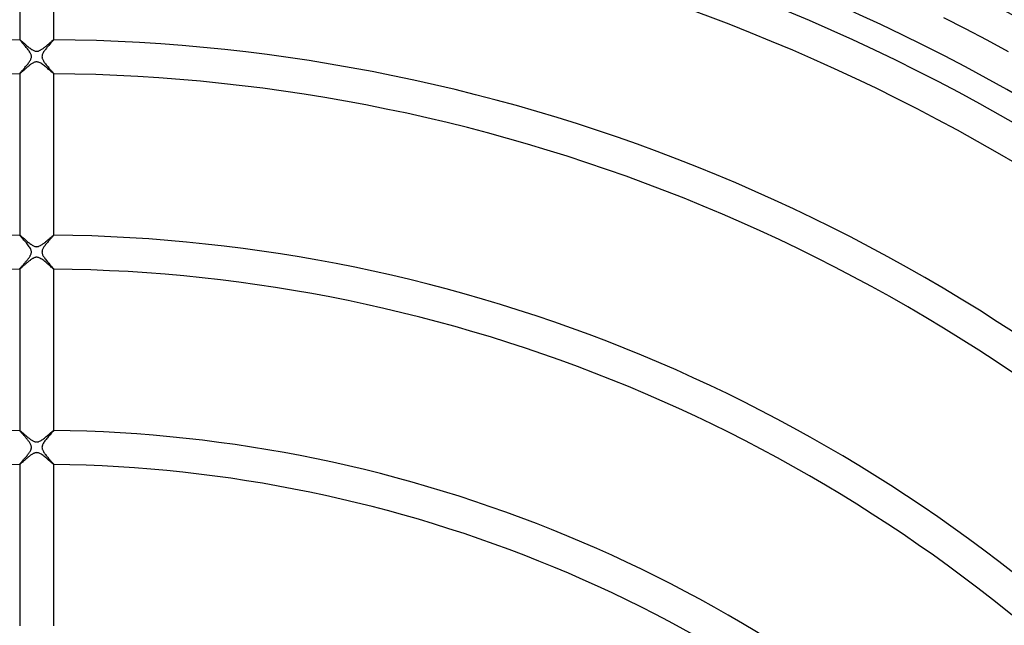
# Model space of a CAD drawing. Header units: millimetres. Extents: x -430 to 430, y -430 to 430.
# Tile 94 of 116: x -2 to 114, y 140 to 211. Entities that reach past the tile are written whole.
import ezdxf

# ---------------------------------------------------------------- set-up
doc = ezdxf.new("R2010")
doc.units = ezdxf.units.MM
doc.layers.add('HIDDEN', color=7, linetype='Continuous')
doc.layers.add('THICK', color=7, linetype='Continuous')

msp = doc.modelspace()

# ---------------------------------------------------------------- linework, layer by layer
at = {"layer": 'HIDDEN'}
for p, q in [((-2, 208.98), (-2, 208.99)), ((-2, 208.99), (-2, 208.99)), ((-2, 208.99), (-2, 208.99)), ((-2, 208.99), (-2, 208.99)), ((-2, 208.99), (-2, 208.99)), ((-2, 208.99), (-2, 208.99)), ((-2, 208.99), (-2, 208.99)), ((-2, 208.99), (-2, 208.99)), ((-1.98, 208.95), (-2, 208.98)), ((-1.96, 208.92), (-1.98, 208.95)), ((-1.92, 208.88), (-1.96, 208.92)), ((-1.88, 208.84), (-1.92, 208.88)), ((-1.84, 208.78), (-1.88, 208.84)), ((-1.79, 208.73), (-1.84, 208.78)), ((-1.73, 208.66), (-1.79, 208.73)), ((-1.67, 208.59), (-1.73, 208.66)), ((-1.6, 208.52), (-1.67, 208.59)), ((1.7, 208.63), (1.64, 208.56)), ((1.76, 208.7), (1.7, 208.63)), ((1.81, 208.76), (1.76, 208.7)), ((1.86, 208.81), (1.81, 208.76)), ((1.9, 208.86), (1.86, 208.81)), ((1.94, 208.9), (1.9, 208.86)), ((1.96, 208.93), (1.94, 208.9)), ((1.98, 208.96), (1.96, 208.93)), ((2, 208.98), (1.98, 208.96)), ((2, 208.99), (2, 208.99)), ((2, 208.99), (2, 208.98)), ((2, 208.99), (2, 208.99)), ((2, 208.99), (2, 208.99)), ((2, 208.99), (2, 208.99)), ((2, 208.99), (2, 208.99)), ((2, 208.99), (2, 208.99)), ((2, 208.99), (2, 208.99)), ((-1.53, 208.44), (-1.6, 208.52)), ((-1.46, 208.36), (-1.53, 208.44)), ((-1.39, 208.27), (-1.46, 208.36)), ((-1.31, 208.18), (-1.39, 208.27)), ((-1.23, 208.09), (-1.31, 208.18)), ((-1.16, 208), (-1.23, 208.09)), ((-1.08, 207.9), (-1.16, 208)), ((-1.01, 207.81), (-1.08, 207.9)), ((-0.94, 207.72), (-1.01, 207.81)), ((-0.88, 207.63), (-0.94, 207.72)), ((-0.82, 207.54), (-0.88, 207.63)), ((-0.77, 207.45), (-0.82, 207.54)), ((-0.72, 207.37), (-0.77, 207.45)), ((0.77, 207.46), (0.72, 207.38)), ((0.82, 207.55), (0.77, 207.46)), ((0.88, 207.63), (0.82, 207.55)), ((0.94, 207.72), (0.88, 207.63)), ((1, 207.81), (0.94, 207.72)), ((1.07, 207.89), (1, 207.81)), ((1.14, 207.98), (1.07, 207.89)), ((1.21, 208.07), (1.14, 207.98)), ((1.29, 208.15), (1.21, 208.07)), ((1.36, 208.24), (1.29, 208.15)), ((1.43, 208.32), (1.36, 208.24)), ((1.5, 208.41), (1.43, 208.32)), ((1.57, 208.48), (1.5, 208.41)), ((1.64, 208.56), (1.57, 208.48)), ((-1.02, 206.16), (-0.96, 206.25)), ((-0.96, 206.25), (-0.9, 206.34)), ((-0.9, 206.34), (-0.84, 206.42)), ((-0.84, 206.42), (-0.79, 206.51)), ((-0.79, 206.51), (-0.74, 206.59)), ((-0.74, 206.59), (-0.7, 206.67)), ((-0.69, 207.3), (-0.72, 207.37)), ((-0.7, 206.67), (-0.67, 206.75)), ((-0.66, 207.23), (-0.69, 207.3)), ((-0.67, 206.75), (-0.65, 206.83)), ((-0.64, 207.16), (-0.66, 207.23)), ((-0.65, 206.83), (-0.63, 206.9)), ((-0.63, 207.1), (-0.64, 207.16)), ((-0.63, 207.03), (-0.63, 207.1)), ((-0.63, 206.97), (-0.63, 207.03)), ((-0.63, 206.9), (-0.63, 206.97)), ((0.63, 207.06), (0.62, 206.99)), ((0.62, 206.99), (0.63, 206.92)), ((0.64, 207.13), (0.63, 207.06)), ((0.63, 206.92), (0.64, 206.86)), ((0.66, 207.21), (0.64, 207.13)), ((0.64, 206.86), (0.66, 206.79)), ((0.69, 207.29), (0.66, 207.21)), ((0.66, 206.79), (0.68, 206.72)), ((0.68, 206.72), (0.71, 206.64)), ((0.72, 207.38), (0.69, 207.29)), ((0.71, 206.64), (0.75, 206.57)), ((0.75, 206.57), (0.8, 206.49)), ((0.8, 206.49), (0.85, 206.4)), ((0.85, 206.4), (0.91, 206.32)), ((0.91, 206.32), (0.97, 206.23)), ((-1.94, 205.08), (-1.9, 205.12)), ((-1.9, 205.12), (-1.86, 205.17)), ((-1.86, 205.17), (-1.82, 205.22)), ((-1.82, 205.22), (-1.77, 205.28)), ((-1.77, 205.28), (-1.71, 205.35)), ((-1.71, 205.35), (-1.65, 205.42)), ((-1.65, 205.42), (-1.59, 205.49)), ((-1.59, 205.49), (-1.52, 205.57)), ((-1.52, 205.57), (-1.45, 205.65)), ((-1.45, 205.65), (-1.38, 205.73)), ((-1.38, 205.73), (-1.3, 205.82)), ((-1.3, 205.82), (-1.23, 205.9)), ((-1.23, 205.9), (-1.16, 205.99)), ((-1.16, 205.99), (-1.09, 206.08)), ((-1.09, 206.08), (-1.02, 206.16)), ((0.97, 206.23), (1.04, 206.14)), ((1.04, 206.14), (1.11, 206.05)), ((1.11, 206.05), (1.19, 205.96)), ((1.19, 205.96), (1.26, 205.87)), ((1.26, 205.87), (1.34, 205.78)), ((1.34, 205.78), (1.41, 205.69)), ((1.41, 205.69), (1.48, 205.61)), ((1.48, 205.61), (1.55, 205.53)), ((1.55, 205.53), (1.62, 205.45)), ((1.62, 205.45), (1.68, 205.38)), ((1.68, 205.38), (1.74, 205.31)), ((1.74, 205.31), (1.8, 205.25)), ((1.8, 205.25), (1.85, 205.19)), ((1.85, 205.19), (1.89, 205.14)), ((1.89, 205.14), (1.93, 205.09)), ((1.93, 205.09), (1.96, 205.05)), ((-2, 205), (-1.98, 205.02)), ((-2, 204.99), (-2, 205)), ((-2, 204.99), (-2, 204.99)), ((-2, 204.99), (-2, 204.99)), ((-2, 204.99), (-2, 204.99)), ((-2, 204.99), (-2, 204.99)), ((-2, 204.99), (-2, 204.99)), ((-2, 204.99), (-2, 204.99)), ((-2, 204.99), (-2, 204.99)), ((-1.98, 205.02), (-1.96, 205.05)), ((-1.96, 205.05), (-1.94, 205.08)), ((1.96, 205.05), (1.98, 205.02)), ((1.98, 205.02), (2, 205)), ((2, 205), (2, 204.99)), ((2, 204.99), (2, 204.99)), ((2, 204.99), (2, 204.99)), ((2, 204.99), (2, 204.99)), ((2, 204.99), (2, 204.99)), ((2, 204.99), (2, 204.99)), ((2, 204.99), (2, 204.99)), ((2, 204.99), (2, 204.99)), ((-2, 185.99), (-2, 185.99)), ((-2, 185.99), (-2, 185.99)), ((-2, 185.99), (-2, 185.99)), ((-2, 185.99), (-2, 185.99)), ((-2, 185.99), (-2, 185.99)), ((-2, 185.99), (-2, 185.99)), ((-2, 185.99), (-2, 185.99)), ((-1.99, 185.97), (-2, 185.99)), ((-1.97, 185.94), (-1.99, 185.97)), ((-1.93, 185.89), (-1.97, 185.94)), ((-1.88, 185.83), (-1.93, 185.89)), ((-1.82, 185.76), (-1.88, 185.83)), ((-1.75, 185.68), (-1.82, 185.76)), ((-1.67, 185.6), (-1.75, 185.68)), ((-1.59, 185.5), (-1.67, 185.6)), ((-1.5, 185.4), (-1.59, 185.5)), ((-1.4, 185.29), (-1.5, 185.4)), ((1.56, 185.46), (1.49, 185.38)), ((1.62, 185.54), (1.56, 185.46)), ((1.69, 185.61), (1.62, 185.54)), ((1.75, 185.68), (1.69, 185.61)), ((1.8, 185.74), (1.75, 185.68)), ((1.85, 185.8), (1.8, 185.74)), ((1.9, 185.85), (1.85, 185.8)), ((1.93, 185.89), (1.9, 185.85)), ((1.96, 185.93), (1.93, 185.89)), ((1.98, 185.96), (1.96, 185.93)), ((2, 185.98), (1.98, 185.96)), ((2, 185.99), (2, 185.99)), ((2, 185.99), (2, 185.99)), ((2, 185.99), (2, 185.99)), ((2, 185.99), (2, 185.99)), ((2, 185.99), (2, 185.99)), ((2, 185.99), (2, 185.99)), ((2, 185.99), (2, 185.99)), ((2, 185.99), (2, 185.98)), ((-1.31, 185.18), (-1.4, 185.29)), ((-1.21, 185.07), (-1.31, 185.18)), ((-1.12, 184.96), (-1.21, 185.07)), ((-1.03, 184.84), (-1.12, 184.96)), ((-0.95, 184.73), (-1.03, 184.84)), ((-0.87, 184.62), (-0.95, 184.73)), ((-0.8, 184.51), (-0.87, 184.62)), ((-0.74, 184.41), (-0.8, 184.51)), ((-0.69, 184.3), (-0.74, 184.41)), ((-0.66, 184.21), (-0.69, 184.3)), ((0.68, 184.28), (0.66, 184.21)), ((0.71, 184.35), (0.68, 184.28)), ((0.76, 184.44), (0.71, 184.35)), ((0.81, 184.52), (0.76, 184.44)), ((0.86, 184.61), (0.81, 184.52)), ((0.92, 184.69), (0.86, 184.61)), ((0.99, 184.78), (0.92, 184.69)), ((1.05, 184.87), (0.99, 184.78)), ((1.12, 184.96), (1.05, 184.87)), ((1.2, 185.04), (1.12, 184.96)), ((1.27, 185.13), (1.2, 185.04)), ((1.34, 185.22), (1.27, 185.13)), ((1.41, 185.3), (1.34, 185.22)), ((1.49, 185.38), (1.41, 185.3)), ((-1.15, 183.01), (-1.09, 183.07)), ((-1.09, 183.07), (-1.04, 183.14)), ((-1.04, 183.14), (-0.99, 183.2)), ((-0.99, 183.2), (-0.94, 183.27)), ((-0.94, 183.27), (-0.9, 183.33)), ((-0.9, 183.33), (-0.86, 183.4)), ((-0.86, 183.4), (-0.82, 183.46)), ((-0.82, 183.46), (-0.78, 183.52)), ((-0.78, 183.52), (-0.75, 183.58)), ((-0.75, 183.58), (-0.71, 183.64)), ((-0.71, 183.64), (-0.69, 183.71)), ((-0.69, 183.71), (-0.66, 183.78)), ((-0.64, 184.13), (-0.66, 184.21)), ((-0.66, 183.78), (-0.64, 183.85)), ((-0.63, 184.06), (-0.64, 184.13)), ((-0.64, 183.85), (-0.63, 183.92)), ((-0.62, 183.99), (-0.63, 184.06)), ((-0.63, 183.92), (-0.62, 183.99)), ((0.63, 184.03), (0.62, 183.98)), ((0.62, 183.98), (0.63, 183.92)), ((0.64, 184.15), (0.63, 184.09)), ((0.63, 184.09), (0.63, 184.03)), ((0.63, 183.92), (0.64, 183.87)), ((0.66, 184.21), (0.64, 184.15)), ((0.64, 183.87), (0.65, 183.81)), ((0.65, 183.81), (0.67, 183.75)), ((0.67, 183.75), (0.7, 183.68)), ((0.7, 183.68), (0.74, 183.6)), ((0.74, 183.6), (0.78, 183.51)), ((0.78, 183.51), (0.84, 183.42)), ((0.84, 183.42), (0.9, 183.33)), ((0.9, 183.33), (0.97, 183.23)), ((0.97, 183.23), (1.04, 183.14)), ((1.04, 183.14), (1.12, 183.04)), ((-2, 182), (-1.99, 182.01)), ((-2, 181.99), (-2, 182)), ((-2, 181.99), (-2, 181.99)), ((-2, 181.99), (-2, 181.99)), ((-2, 181.99), (-2, 181.99)), ((-2, 181.99), (-2, 181.99)), ((-2, 181.99), (-2, 181.99)), ((-2, 181.99), (-2, 181.99)), ((-2, 181.99), (-2, 181.99)), ((-1.99, 182.01), (-1.98, 182.02)), ((-1.98, 182.02), (-1.97, 182.04)), ((-1.97, 182.04), (-1.95, 182.07)), ((-1.95, 182.07), (-1.93, 182.09)), ((-1.93, 182.09), (-1.9, 182.12)), ((-1.9, 182.12), (-1.87, 182.16)), ((-1.87, 182.16), (-1.84, 182.19)), ((-1.84, 182.19), (-1.81, 182.23)), ((-1.81, 182.23), (-1.77, 182.27)), ((-1.77, 182.27), (-1.73, 182.32)), ((-1.73, 182.32), (-1.69, 182.37)), ((-1.69, 182.37), (-1.65, 182.42)), ((-1.65, 182.42), (-1.6, 182.47)), ((-1.6, 182.47), (-1.56, 182.52)), ((-1.56, 182.52), (-1.51, 182.58)), ((-1.51, 182.58), (-1.46, 182.63)), ((-1.46, 182.63), (-1.41, 182.69)), ((-1.41, 182.69), (-1.36, 182.75)), ((-1.36, 182.75), (-1.3, 182.82)), ((-1.3, 182.82), (-1.25, 182.88)), ((-1.25, 182.88), (-1.2, 182.94)), ((-1.2, 182.94), (-1.15, 183.01)), ((1.12, 183.04), (1.2, 182.95)), ((1.2, 182.95), (1.27, 182.85)), ((1.27, 182.85), (1.35, 182.76)), ((1.35, 182.76), (1.43, 182.67)), ((1.43, 182.67), (1.5, 182.58)), ((1.5, 182.58), (1.58, 182.5)), ((1.58, 182.5), (1.65, 182.42)), ((1.65, 182.42), (1.71, 182.34)), ((1.71, 182.34), (1.78, 182.27)), ((1.78, 182.27), (1.83, 182.21)), ((1.83, 182.21), (1.88, 182.15)), ((1.88, 182.15), (1.92, 182.1)), ((1.92, 182.1), (1.96, 182.06)), ((1.96, 182.06), (1.98, 182.03)), ((1.98, 182.03), (1.99, 182)), ((1.99, 182), (2, 181.99)), ((2, 181.99), (2, 181.99)), ((2, 181.99), (2, 181.99)), ((2, 181.99), (2, 181.99)), ((2, 181.99), (2, 181.99)), ((2, 181.99), (2, 181.99)), ((2, 181.99), (2, 181.99)), ((2, 181.99), (2, 181.99)), ((-2, 162.99), (-2, 162.99)), ((-2, 162.99), (-2, 162.99)), ((-2, 162.99), (-2, 162.99)), ((-2, 162.99), (-2, 162.99)), ((-2, 162.99), (-2, 162.99)), ((-2, 162.99), (-2, 162.99)), ((-2, 162.99), (-2, 162.99)), ((-2, 162.98), (-2, 162.99)), ((-1.99, 162.96), (-2, 162.98)), ((-1.97, 162.94), (-1.99, 162.96)), ((-1.95, 162.92), (-1.97, 162.94)), ((-1.93, 162.88), (-1.95, 162.92)), ((-1.89, 162.85), (-1.93, 162.88)), ((-1.86, 162.8), (-1.89, 162.85)), ((-1.82, 162.76), (-1.86, 162.8)), ((-1.77, 162.71), (-1.82, 162.76)), ((-1.73, 162.65), (-1.77, 162.71)), ((-1.68, 162.6), (-1.73, 162.65)), ((-1.62, 162.54), (-1.68, 162.6)), ((-1.57, 162.47), (-1.62, 162.54)), ((-1.51, 162.41), (-1.57, 162.47)), ((-1.45, 162.34), (-1.51, 162.41)), ((-1.39, 162.27), (-1.45, 162.34)), ((-1.32, 162.19), (-1.39, 162.27)), ((1.35, 162.22), (1.27, 162.13)), ((1.43, 162.32), (1.35, 162.22)), ((1.51, 162.4), (1.43, 162.32)), ((1.58, 162.49), (1.51, 162.4)), ((1.65, 162.57), (1.58, 162.49)), ((1.72, 162.64), (1.65, 162.57)), ((1.78, 162.71), (1.72, 162.64)), ((1.83, 162.78), (1.78, 162.71)), ((1.88, 162.83), (1.83, 162.78)), ((1.92, 162.88), (1.88, 162.83)), ((1.96, 162.92), (1.92, 162.88)), ((1.98, 162.95), (1.96, 162.92)), ((2, 162.97), (1.98, 162.95)), ((2, 162.99), (2, 162.99)), ((2, 162.99), (2, 162.99)), ((2, 162.99), (2, 162.99)), ((2, 162.99), (2, 162.99)), ((2, 162.99), (2, 162.99)), ((2, 162.99), (2, 162.99)), ((2, 162.99), (2, 162.99)), ((2, 162.99), (2, 162.97)), ((-1.26, 162.12), (-1.32, 162.19)), ((-1.2, 162.04), (-1.26, 162.12)), ((-1.13, 161.97), (-1.2, 162.04)), ((-1.07, 161.89), (-1.13, 161.97)), ((-1.01, 161.82), (-1.07, 161.89)), ((-0.96, 161.74), (-1.01, 161.82)), ((-0.91, 161.67), (-0.96, 161.74)), ((-0.86, 161.6), (-0.91, 161.67)), ((-0.81, 161.53), (-0.86, 161.6)), ((-0.77, 161.46), (-0.81, 161.53)), ((-0.73, 161.38), (-0.77, 161.46)), ((-0.69, 161.3), (-0.73, 161.38)), ((-0.66, 161.23), (-0.69, 161.3)), ((-0.64, 161.15), (-0.66, 161.23)), ((-0.63, 161.07), (-0.64, 161.15)), ((-0.62, 161), (-0.63, 161.07)), ((0.65, 161.17), (0.63, 161.11)), ((0.63, 161.11), (0.63, 161.06)), ((0.67, 161.23), (0.65, 161.17)), ((0.69, 161.3), (0.67, 161.23)), ((0.73, 161.38), (0.69, 161.3)), ((0.78, 161.47), (0.73, 161.38)), ((0.83, 161.56), (0.78, 161.47)), ((0.89, 161.65), (0.83, 161.56)), ((0.96, 161.75), (0.89, 161.65)), ((1.03, 161.84), (0.96, 161.75)), ((1.11, 161.94), (1.03, 161.84)), ((1.19, 162.03), (1.11, 161.94)), ((1.27, 162.13), (1.19, 162.03)), ((-1.28, 159.84), (-1.21, 159.93)), ((-1.21, 159.93), (-1.14, 160.01)), ((-1.14, 160.01), (-1.07, 160.1)), ((-1.07, 160.1), (-1.01, 160.18)), ((-1.01, 160.18), (-0.95, 160.27)), ((-0.95, 160.27), (-0.89, 160.35)), ((-0.89, 160.35), (-0.83, 160.43)), ((-0.83, 160.43), (-0.78, 160.52)), ((-0.78, 160.52), (-0.73, 160.6)), ((-0.73, 160.6), (-0.7, 160.68)), ((-0.7, 160.68), (-0.66, 160.77)), ((-0.66, 160.77), (-0.64, 160.85)), ((-0.64, 160.85), (-0.63, 160.92)), ((-0.63, 160.92), (-0.62, 161)), ((0.63, 161.06), (0.62, 161)), ((0.62, 161), (0.63, 160.95)), ((0.63, 160.95), (0.63, 160.9)), ((0.63, 160.9), (0.64, 160.85)), ((0.64, 160.85), (0.66, 160.79)), ((0.66, 160.79), (0.68, 160.73)), ((0.68, 160.73), (0.71, 160.66)), ((0.71, 160.66), (0.75, 160.58)), ((0.75, 160.58), (0.79, 160.49)), ((0.79, 160.49), (0.85, 160.41)), ((0.85, 160.41), (0.91, 160.32)), ((0.91, 160.32), (0.97, 160.23)), ((0.97, 160.23), (1.04, 160.14)), ((1.04, 160.14), (1.11, 160.05)), ((1.11, 160.05), (1.18, 159.96)), ((1.18, 159.96), (1.26, 159.87)), ((-2, 159), (-1.98, 159.02)), ((-2, 158.99), (-2, 159)), ((-2, 158.99), (-2, 158.99)), ((-2, 158.99), (-2, 158.99)), ((-2, 158.99), (-2, 158.99)), ((-2, 158.99), (-2, 158.99)), ((-2, 158.99), (-2, 158.99)), ((-2, 158.99), (-2, 158.99)), ((-2, 158.99), (-2, 158.99)), ((-1.98, 159.02), (-1.96, 159.05)), ((-1.96, 159.05), (-1.93, 159.08)), ((-1.93, 159.08), (-1.9, 159.13)), ((-1.9, 159.13), (-1.86, 159.18)), ((-1.86, 159.18), (-1.81, 159.23)), ((-1.81, 159.23), (-1.75, 159.3)), ((-1.75, 159.3), (-1.7, 159.36)), ((-1.7, 159.36), (-1.63, 159.43)), ((-1.63, 159.43), (-1.57, 159.51)), ((-1.57, 159.51), (-1.5, 159.59)), ((-1.5, 159.59), (-1.43, 159.67)), ((-1.43, 159.67), (-1.36, 159.76)), ((-1.36, 159.76), (-1.28, 159.84)), ((1.26, 159.87), (1.33, 159.79)), ((1.33, 159.79), (1.4, 159.7)), ((1.4, 159.7), (1.48, 159.62)), ((1.48, 159.62), (1.55, 159.53)), ((1.55, 159.53), (1.61, 159.46)), ((1.61, 159.46), (1.68, 159.38)), ((1.68, 159.38), (1.74, 159.31)), ((1.74, 159.31), (1.8, 159.25)), ((1.8, 159.25), (1.85, 159.19)), ((1.85, 159.19), (1.89, 159.13)), ((1.89, 159.13), (1.93, 159.09)), ((1.93, 159.09), (1.96, 159.05)), ((1.96, 159.05), (1.98, 159.02)), ((1.98, 159.02), (2, 159)), ((2, 159), (2, 158.99)), ((2, 158.99), (2, 158.99)), ((2, 158.99), (2, 158.99)), ((2, 158.99), (2, 158.99)), ((2, 158.99), (2, 158.99)), ((2, 158.99), (2, 158.99)), ((2, 158.99), (2, 158.99)), ((2, 158.99), (2, 158.99))]:
    msp.add_line(p, q, dxfattribs=at)
at = {"layer": 'THICK'}
for p, q in [((-2, 225.99), (-2, 208.99)), ((2, 208.99), (2, 225.99)), ((88.34, 212.36), (90.91, 211.27)), ((90.91, 211.27), (93.46, 210.15)), ((106.7, 211.62), (109.26, 210.31)), ((93.46, 210.15), (96.01, 209)), ((109.26, 210.31), (111.8, 208.97)), ((-2, 208.99), (-1.99, 208.99)), ((-1.99, 208.99), (-1.97, 208.97)), ((-1.97, 208.97), (-1.94, 208.96)), ((-1.94, 208.96), (-1.91, 208.93)), ((-1.91, 208.93), (-1.87, 208.89)), ((-1.87, 208.89), (-1.82, 208.85)), ((-1.82, 208.85), (-1.77, 208.81)), ((-1.77, 208.81), (-1.71, 208.76)), ((-1.71, 208.76), (-1.64, 208.7)), ((-1.64, 208.7), (-1.57, 208.64)), ((-1.57, 208.64), (-1.49, 208.57)), ((-1.49, 208.57), (-1.41, 208.5)), ((1.46, 208.54), (1.52, 208.6)), ((1.52, 208.6), (1.59, 208.65)), ((1.59, 208.65), (1.65, 208.7)), ((1.65, 208.7), (1.7, 208.75)), ((1.7, 208.75), (1.76, 208.8)), ((1.76, 208.8), (1.8, 208.84)), ((1.8, 208.84), (1.85, 208.88)), ((1.85, 208.88), (1.89, 208.91)), ((1.89, 208.91), (1.92, 208.94)), ((1.92, 208.94), (1.95, 208.96)), ((1.95, 208.96), (1.97, 208.98)), ((1.97, 208.98), (1.99, 208.99)), ((1.99, 208.99), (2, 208.99)), ((96.01, 209), (98.53, 207.82)), ((111.8, 208.97), (114.33, 207.6)), ((-1.41, 208.5), (-1.33, 208.43)), ((-1.33, 208.43), (-1.24, 208.36)), ((-1.24, 208.36), (-1.15, 208.28)), ((-1.15, 208.28), (-1.06, 208.2)), ((-1.06, 208.2), (-0.97, 208.13)), ((-0.97, 208.13), (-0.87, 208.05)), ((-0.87, 208.05), (-0.78, 207.98)), ((-0.78, 207.98), (-0.68, 207.91)), ((-0.68, 207.91), (-0.59, 207.85)), ((-0.59, 207.85), (-0.5, 207.79)), ((-0.5, 207.79), (-0.41, 207.74)), ((-0.41, 207.74), (-0.32, 207.7)), ((-0.32, 207.7), (-0.24, 207.67)), ((-0.24, 207.67), (-0.16, 207.64)), ((-0.16, 207.64), (-0.09, 207.63)), ((-0.09, 207.63), (-0.02, 207.62)), ((-0.02, 207.62), (0.05, 207.63)), ((0.05, 207.63), (0.13, 207.64)), ((0.13, 207.64), (0.2, 207.65)), ((0.2, 207.65), (0.27, 207.68)), ((0.27, 207.68), (0.34, 207.7)), ((0.34, 207.7), (0.41, 207.74)), ((0.41, 207.74), (0.48, 207.78)), ((0.48, 207.78), (0.54, 207.82)), ((0.54, 207.82), (0.61, 207.86)), ((0.61, 207.86), (0.68, 207.91)), ((0.68, 207.91), (0.75, 207.96)), ((0.75, 207.96), (0.82, 208.01)), ((0.82, 208.01), (0.89, 208.07)), ((0.89, 208.07), (0.96, 208.12)), ((0.96, 208.12), (1.03, 208.18)), ((1.03, 208.18), (1.11, 208.24)), ((1.11, 208.24), (1.18, 208.3)), ((1.18, 208.3), (1.25, 208.36)), ((1.25, 208.36), (1.32, 208.42)), ((1.32, 208.42), (1.39, 208.48)), ((1.39, 208.48), (1.46, 208.54)), ((98.53, 207.82), (101.05, 206.61)), ((-0.39, 206.27), (-0.47, 206.23)), ((-0.32, 206.3), (-0.39, 206.27)), ((-0.24, 206.33), (-0.32, 206.3)), ((-0.17, 206.35), (-0.24, 206.33)), ((-0.09, 206.37), (-0.17, 206.35)), ((-0.02, 206.38), (-0.09, 206.37)), ((0.06, 206.37), (-0.02, 206.38)), ((0.13, 206.36), (0.06, 206.37)), ((0.21, 206.34), (0.13, 206.36)), ((0.3, 206.31), (0.21, 206.34)), ((0.39, 206.27), (0.3, 206.31)), ((0.49, 206.21), (0.39, 206.27)), ((101.05, 206.61), (103.55, 205.37)), ((-1.84, 205.11), (-1.88, 205.08)), ((-1.79, 205.16), (-1.84, 205.11)), ((-1.74, 205.2), (-1.79, 205.16)), ((-1.68, 205.25), (-1.74, 205.2)), ((-1.62, 205.3), (-1.68, 205.25)), ((-1.56, 205.36), (-1.62, 205.3)), ((-1.49, 205.42), (-1.56, 205.36)), ((-1.42, 205.48), (-1.49, 205.42)), ((-1.35, 205.54), (-1.42, 205.48)), ((-1.28, 205.61), (-1.35, 205.54)), ((-1.2, 205.67), (-1.28, 205.61)), ((-1.13, 205.74), (-1.2, 205.67)), ((-1.05, 205.8), (-1.13, 205.74)), ((-0.97, 205.86), (-1.05, 205.8)), ((-0.9, 205.92), (-0.97, 205.86)), ((-0.83, 205.98), (-0.9, 205.92)), ((-0.75, 206.04), (-0.83, 205.98)), ((-0.68, 206.09), (-0.75, 206.04)), ((-0.61, 206.14), (-0.68, 206.09)), ((-0.54, 206.18), (-0.61, 206.14)), ((-0.47, 206.23), (-0.54, 206.18)), ((0.59, 206.15), (0.49, 206.21)), ((0.7, 206.08), (0.59, 206.15)), ((0.8, 206), (0.7, 206.08)), ((0.9, 205.92), (0.8, 206)), ((1.01, 205.84), (0.9, 205.92)), ((1.11, 205.75), (1.01, 205.84)), ((1.21, 205.66), (1.11, 205.75)), ((1.31, 205.58), (1.21, 205.66)), ((1.4, 205.5), (1.31, 205.58)), ((1.49, 205.42), (1.4, 205.5)), ((1.57, 205.35), (1.49, 205.42)), ((1.65, 205.28), (1.57, 205.35)), ((1.72, 205.22), (1.65, 205.28)), ((1.79, 205.16), (1.72, 205.22)), ((1.84, 205.11), (1.79, 205.16)), ((1.89, 205.07), (1.84, 205.11)), ((103.55, 205.37), (106.03, 204.1)), ((-2, 204.99), (-2, 185.99)), ((-1.99, 204.99), (-2, 204.99)), ((-1.97, 205.01), (-1.99, 204.99)), ((-1.95, 205.02), (-1.97, 205.01)), ((-1.92, 205.05), (-1.95, 205.02)), ((-1.88, 205.08), (-1.92, 205.05)), ((1.93, 205.03), (1.89, 205.07)), ((1.96, 205.01), (1.93, 205.03)), ((1.99, 205), (1.96, 205.01)), ((2, 204.99), (1.99, 205)), ((2, 185.99), (2, 204.99)), ((106.03, 204.1), (108.5, 202.8)), ((108.5, 202.8), (110.95, 201.47)), ((110.95, 201.47), (113.39, 200.11)), ((113.39, 200.11), (115.8, 198.72)), ((-2, 185.99), (-1.99, 185.99)), ((-1.99, 185.99), (-1.97, 185.97)), ((-1.97, 185.97), (-1.94, 185.95)), ((-1.94, 185.95), (-1.91, 185.93)), ((-1.91, 185.93), (-1.86, 185.89)), ((-1.86, 185.89), (-1.82, 185.85)), ((-1.82, 185.85), (-1.76, 185.8)), ((-1.76, 185.8), (-1.7, 185.75)), ((-1.7, 185.75), (-1.64, 185.69)), ((-1.64, 185.69), (-1.57, 185.63)), ((-1.57, 185.63), (-1.49, 185.57)), ((-1.49, 185.57), (-1.41, 185.5)), ((-1.41, 185.5), (-1.33, 185.43)), ((-1.33, 185.43), (-1.25, 185.36)), ((1.25, 185.36), (1.32, 185.42)), ((1.32, 185.42), (1.39, 185.48)), ((1.39, 185.48), (1.46, 185.54)), ((1.46, 185.54), (1.53, 185.6)), ((1.53, 185.6), (1.59, 185.65)), ((1.59, 185.65), (1.65, 185.71)), ((1.65, 185.71), (1.71, 185.76)), ((1.71, 185.76), (1.76, 185.8)), ((1.76, 185.8), (1.81, 185.84)), ((1.81, 185.84), (1.85, 185.88)), ((1.85, 185.88), (1.89, 185.91)), ((1.89, 185.91), (1.92, 185.94)), ((1.92, 185.94), (1.95, 185.96)), ((1.95, 185.96), (1.97, 185.98)), ((1.97, 185.98), (1.99, 185.99)), ((1.99, 185.99), (2, 185.99)), ((-1.25, 185.36), (-1.16, 185.28)), ((-1.16, 185.28), (-1.07, 185.21)), ((-1.07, 185.21), (-0.98, 185.13)), ((-0.98, 185.13), (-0.89, 185.06)), ((-0.89, 185.06), (-0.79, 184.99)), ((-0.79, 184.99), (-0.7, 184.93)), ((-0.7, 184.93), (-0.61, 184.86)), ((-0.61, 184.86), (-0.53, 184.81)), ((-0.53, 184.81), (-0.44, 184.76)), ((-0.44, 184.76), (-0.36, 184.71)), ((-0.36, 184.71), (-0.28, 184.68)), ((-0.28, 184.68), (-0.2, 184.65)), ((-0.2, 184.65), (-0.13, 184.64)), ((-0.13, 184.64), (-0.07, 184.63)), ((-0.07, 184.63), (0, 184.62)), ((0, 184.62), (0.06, 184.63)), ((0.06, 184.63), (0.13, 184.64)), ((0.13, 184.64), (0.2, 184.65)), ((0.2, 184.65), (0.27, 184.68)), ((0.27, 184.68), (0.35, 184.71)), ((0.35, 184.71), (0.43, 184.75)), ((0.43, 184.75), (0.5, 184.79)), ((0.5, 184.79), (0.58, 184.84)), ((0.58, 184.84), (0.65, 184.89)), ((0.65, 184.89), (0.72, 184.94)), ((0.72, 184.94), (0.79, 184.99)), ((0.79, 184.99), (0.87, 185.05)), ((0.87, 185.05), (0.94, 185.11)), ((0.94, 185.11), (1.02, 185.17)), ((1.02, 185.17), (1.09, 185.23)), ((1.09, 185.23), (1.17, 185.29)), ((1.17, 185.29), (1.25, 185.36)), ((-0.66, 183.1), (-0.72, 183.06)), ((-0.6, 183.14), (-0.66, 183.1)), ((-0.54, 183.18), (-0.6, 183.14)), ((-0.48, 183.22), (-0.54, 183.18)), ((-0.42, 183.25), (-0.48, 183.22)), ((-0.35, 183.29), (-0.42, 183.25)), ((-0.29, 183.31), (-0.35, 183.29)), ((-0.22, 183.34), (-0.29, 183.31)), ((-0.15, 183.36), (-0.22, 183.34)), ((-0.09, 183.37), (-0.15, 183.36)), ((-0.01, 183.38), (-0.09, 183.37)), ((0.06, 183.37), (-0.01, 183.38)), ((0.13, 183.36), (0.06, 183.37)), ((0.2, 183.35), (0.13, 183.36)), ((0.28, 183.32), (0.2, 183.35)), ((0.38, 183.27), (0.28, 183.32)), ((0.49, 183.21), (0.38, 183.27)), ((0.6, 183.14), (0.49, 183.21)), ((0.72, 183.06), (0.6, 183.14)), ((-2, 181.99), (-2, 162.99)), ((-1.99, 181.99), (-2, 181.99)), ((-1.98, 182), (-1.99, 181.99)), ((-1.96, 182.01), (-1.98, 182)), ((-1.94, 182.02), (-1.96, 182.01)), ((-1.92, 182.04), (-1.94, 182.02)), ((-1.89, 182.07), (-1.92, 182.04)), ((-1.86, 182.09), (-1.89, 182.07)), ((-1.83, 182.12), (-1.86, 182.09)), ((-1.79, 182.15), (-1.83, 182.12)), ((-1.75, 182.19), (-1.79, 182.15)), ((-1.71, 182.23), (-1.75, 182.19)), ((-1.66, 182.27), (-1.71, 182.23)), ((-1.62, 182.31), (-1.66, 182.27)), ((-1.57, 182.35), (-1.62, 182.31)), ((-1.51, 182.4), (-1.57, 182.35)), ((-1.46, 182.45), (-1.51, 182.4)), ((-1.4, 182.5), (-1.46, 182.45)), ((-1.34, 182.55), (-1.4, 182.5)), ((-1.28, 182.6), (-1.34, 182.55)), ((-1.22, 182.65), (-1.28, 182.6)), ((-1.16, 182.71), (-1.22, 182.65)), ((-1.1, 182.76), (-1.16, 182.71)), ((-1.03, 182.81), (-1.1, 182.76)), ((-0.97, 182.86), (-1.03, 182.81)), ((-0.91, 182.92), (-0.97, 182.86)), ((-0.85, 182.97), (-0.91, 182.92)), ((-0.78, 183.01), (-0.85, 182.97)), ((-0.72, 183.06), (-0.78, 183.01)), ((0.83, 182.98), (0.72, 183.06)), ((0.95, 182.88), (0.83, 182.98)), ((1.07, 182.78), (0.95, 182.88)), ((1.19, 182.68), (1.07, 182.78)), ((1.3, 182.58), (1.19, 182.68)), ((1.41, 182.49), (1.3, 182.58)), ((1.52, 182.4), (1.41, 182.49)), ((1.61, 182.31), (1.52, 182.4)), ((1.7, 182.23), (1.61, 182.31)), ((1.78, 182.16), (1.7, 182.23)), ((1.85, 182.1), (1.78, 182.16)), ((1.91, 182.06), (1.85, 182.1)), ((1.95, 182.02), (1.91, 182.06)), ((1.98, 182), (1.95, 182.02)), ((2, 181.99), (1.98, 182)), ((2, 162.99), (2, 181.99)), ((-2, 162.99), (-1.99, 162.99)), ((-1.99, 162.99), (-1.98, 162.98)), ((-1.98, 162.98), (-1.96, 162.96)), ((-1.96, 162.96), (-1.93, 162.94)), ((-1.93, 162.94), (-1.9, 162.92)), ((-1.9, 162.92), (-1.87, 162.89)), ((-1.87, 162.89), (-1.83, 162.86)), ((-1.83, 162.86), (-1.78, 162.82)), ((-1.78, 162.82), (-1.74, 162.78)), ((-1.74, 162.78), (-1.69, 162.74)), ((-1.69, 162.74), (-1.63, 162.69)), ((-1.63, 162.69), (-1.57, 162.64)), ((-1.57, 162.64), (-1.51, 162.59)), ((-1.51, 162.59), (-1.45, 162.53)), ((-1.45, 162.53), (-1.39, 162.48)), ((-1.39, 162.48), (-1.32, 162.42)), ((-1.32, 162.42), (-1.25, 162.36)), ((-1.25, 162.36), (-1.18, 162.3)), ((-1.18, 162.3), (-1.1, 162.24)), ((-1.1, 162.24), (-1.03, 162.17)), ((1.03, 162.18), (1.13, 162.26)), ((1.13, 162.26), (1.23, 162.34)), ((1.23, 162.34), (1.33, 162.43)), ((1.33, 162.43), (1.42, 162.51)), ((1.42, 162.51), (1.51, 162.59)), ((1.51, 162.59), (1.6, 162.66)), ((1.6, 162.66), (1.68, 162.73)), ((1.68, 162.73), (1.75, 162.79)), ((1.75, 162.79), (1.82, 162.85)), ((1.82, 162.85), (1.87, 162.9)), ((1.87, 162.9), (1.92, 162.94)), ((1.92, 162.94), (1.96, 162.96)), ((1.96, 162.96), (1.98, 162.98)), ((1.98, 162.98), (2, 162.99)), ((-1.03, 162.17), (-0.95, 162.11)), ((-0.95, 162.11), (-0.88, 162.06)), ((-0.88, 162.06), (-0.8, 162)), ((-0.8, 162), (-0.73, 161.94)), ((-0.73, 161.94), (-0.65, 161.89)), ((-0.65, 161.89), (-0.58, 161.84)), ((-0.58, 161.84), (-0.51, 161.8)), ((-0.51, 161.8), (-0.44, 161.76)), ((-0.44, 161.76), (-0.37, 161.72)), ((-0.37, 161.72), (-0.3, 161.69)), ((-0.3, 161.69), (-0.24, 161.67)), ((-0.24, 161.67), (-0.18, 161.65)), ((-0.18, 161.65), (-0.12, 161.64)), ((-0.12, 161.64), (-0.07, 161.63)), ((-0.07, 161.63), (-0.02, 161.62)), ((-0.02, 161.62), (0.03, 161.63)), ((0.03, 161.63), (0.09, 161.63)), ((0.09, 161.63), (0.14, 161.64)), ((0.14, 161.64), (0.2, 161.65)), ((0.2, 161.65), (0.26, 161.68)), ((0.26, 161.68), (0.34, 161.71)), ((0.34, 161.71), (0.43, 161.75)), ((0.43, 161.75), (0.52, 161.81)), ((0.52, 161.81), (0.62, 161.87)), ((0.62, 161.87), (0.72, 161.94)), ((0.72, 161.94), (0.82, 162.01)), ((0.82, 162.01), (0.93, 162.09)), ((0.93, 162.09), (1.03, 162.18)), ((-0.88, 159.93), (-0.96, 159.87)), ((-0.8, 160), (-0.88, 159.93)), ((-0.72, 160.06), (-0.8, 160)), ((-0.65, 160.11), (-0.72, 160.06)), ((-0.57, 160.16), (-0.65, 160.11)), ((-0.49, 160.21), (-0.57, 160.16)), ((-0.42, 160.26), (-0.49, 160.21)), ((-0.34, 160.29), (-0.42, 160.26)), ((-0.27, 160.32), (-0.34, 160.29)), ((-0.2, 160.35), (-0.27, 160.32)), ((-0.14, 160.36), (-0.2, 160.35)), ((-0.08, 160.37), (-0.14, 160.36)), ((-0.02, 160.38), (-0.08, 160.37)), ((0.04, 160.37), (-0.02, 160.38)), ((0.1, 160.37), (0.04, 160.37)), ((0.15, 160.36), (0.1, 160.37)), ((0.22, 160.34), (0.15, 160.36)), ((0.29, 160.31), (0.22, 160.34)), ((0.37, 160.28), (0.29, 160.31)), ((0.45, 160.23), (0.37, 160.28)), ((0.55, 160.18), (0.45, 160.23)), ((0.65, 160.11), (0.55, 160.18)), ((0.75, 160.04), (0.65, 160.11)), ((0.85, 159.96), (0.75, 160.04)), ((0.95, 159.88), (0.85, 159.96)), ((-2, 158.99), (-2, 139.99)), ((-1.99, 158.99), (-2, 158.99)), ((-1.97, 159), (-1.99, 158.99)), ((-1.94, 159.02), (-1.97, 159)), ((-1.91, 159.05), (-1.94, 159.02)), ((-1.87, 159.08), (-1.91, 159.05)), ((-1.82, 159.12), (-1.87, 159.08)), ((-1.77, 159.17), (-1.82, 159.12)), ((-1.72, 159.22), (-1.77, 159.17)), ((-1.65, 159.27), (-1.72, 159.22)), ((-1.59, 159.33), (-1.65, 159.27)), ((-1.52, 159.4), (-1.59, 159.33)), ((-1.44, 159.46), (-1.52, 159.4)), ((-1.37, 159.53), (-1.44, 159.46)), ((-1.29, 159.6), (-1.37, 159.53)), ((-1.21, 159.67), (-1.29, 159.6)), ((-1.13, 159.74), (-1.21, 159.67)), ((-1.05, 159.8), (-1.13, 159.74)), ((-0.96, 159.87), (-1.05, 159.8)), ((1.05, 159.8), (0.95, 159.88)), ((1.15, 159.71), (1.05, 159.8)), ((1.25, 159.63), (1.15, 159.71)), ((1.35, 159.54), (1.25, 159.63)), ((1.44, 159.46), (1.35, 159.54)), ((1.53, 159.38), (1.44, 159.46)), ((1.62, 159.31), (1.53, 159.38)), ((1.69, 159.24), (1.62, 159.31)), ((1.76, 159.18), (1.69, 159.24)), ((1.83, 159.12), (1.76, 159.18)), ((1.88, 159.08), (1.83, 159.12)), ((1.92, 159.04), (1.88, 159.08)), ((1.96, 159.01), (1.92, 159.04)), ((1.98, 158.99), (1.96, 159.01)), ((2, 158.99), (1.98, 158.99)), ((2, 139.99), (2, 158.99))]:
    msp.add_line(p, q, dxfattribs=at)
for radius, start, end in [(289, 90.3965, 134.6035), (289, 45.3965, 89.6035), (281, 90.4078, 134.5922), (281, 45.4078, 89.5922), (273, 90.4197, 134.5802), (273, 45.4197, 89.5802), (265, 45.4324, 89.5676), (257, 45.4459, 89.5541), (249, 90.4602, 134.5398), (249, 45.4602, 89.5398), (241, 90.4748, 134.5252), (241, 45.4748, 89.5252), (233, 90.4892, 134.5108), (233, 45.4892, 89.5108), (226, 90.5064, 134.4936), (226, 45.5064, 89.4936), (209, 90.5476, 134.4524), (209, 45.5476, 89.4524), (205, 90.5583, 134.4417), (205, 45.5583, 89.4417), (186, 90.6153, 134.3847), (186, 45.6153, 89.3847), (182, 90.6289, 134.3712), (182, 45.6289, 89.3712), (163, 90.7021, 134.2979), (163, 45.7022, 89.2978), (159, 90.7198, 134.2802), (159, 45.7198, 89.2802)]:
    msp.add_arc((0, 0), radius, start, end, dxfattribs=at)

doc.saveas('drawing.dxf')
